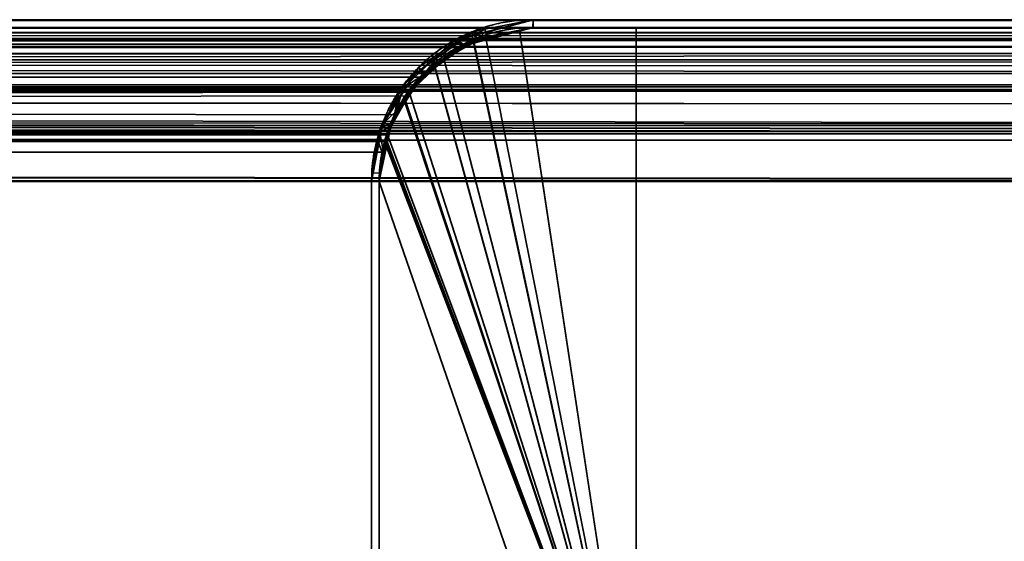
# Model space of a CAD drawing. Header units: millimetres. Extents: x -503 to 6703, y -110 to 193.
# Tile 233 of 256: x 304 to 323, y 183 to 193. Entities that reach past the tile are written whole.
import ezdxf

# ---------------------------------------------------------------- set-up
doc = ezdxf.new("R2010")
doc.units = ezdxf.units.MM
doc.layers.add('151', color=7, linetype='Continuous', true_color=0xffffff)

# ---------------------------------------------------------------- blocks, each defined once
blk = doc.blocks.new('UG_SURFACE_058')
at = {"layer": '151', "color": 7, "linetype": 'Continuous', "lineweight": 35}
for points in [[(-369.11, 193.197, 2076.36), (369.112, 193.204, 2076.362), (368.15, 193.45, 2075.4)], [(368.15, 193.45, 2075.4), (-368.15, 193.45, 2075.4), (-369.11, 193.197, 2076.36)], [(368.15, 193.45, 2075.4), (314.15, 193.45, 2021.4), (-314.15, 193.45, 2021.4), (-368.15, 193.45, 2075.4)], [(-313.188, 193.204, 2020.438), (-314.15, 193.45, 2021.4), (314.15, 193.45, 2021.4)], [(314.15, 193.45, 2021.4), (313.19, 193.197, 2020.44), (-313.188, 193.204, 2020.438)], [(313.19, 193.197, 2020.44), (314.15, 193.45, 2021.4), (314.15, 193.3, 2021.4), (313.052, 193.037, 2020.302)], [(368.15, 193.3, 2075.4), (314.15, 193.3, 2021.4), (314.15, 193.45, 2021.4), (368.15, 193.45, 2075.4)], [(369.249, 193.071, 2076.499), (-369.253, 193.073, 2076.503), (-368.158, 193.3, 2075.408)], [(369.157, 193.126, 2076.407), (-368.158, 193.3, 2075.408), (-368.15, 193.3, 2075.4)], [(369.157, 193.126, 2076.407), (369.249, 193.071, 2076.499), (-368.158, 193.3, 2075.408)], [(368.15, 193.3, 2075.4), (-368.15, 193.3, 2075.4), (-314.15, 193.3, 2021.4), (314.15, 193.3, 2021.4)], [(-368.15, 193.3, 2075.4), (368.15, 193.3, 2075.4), (369.157, 193.126, 2076.407)], [(314.15, 193.3, 2021.4), (-314.15, 193.3, 2021.4), (-314.142, 193.3, 2021.392)], [(-314.142, 193.3, 2021.392), (313.052, 193.037, 2020.302), (314.15, 193.3, 2021.4)], [(-314.142, 193.3, 2021.392), (-313.052, 193.036, 2020.302), (313.052, 193.037, 2020.302)], [(370.261, 192.404, 2077.511), (-370.268, 192.412, 2077.518), (-369.337, 193.055, 2076.587)], [(-369.974, 192.788, 2077.224), (369.976, 192.79, 2077.226), (369.661, 193.064, 2076.91)], [(-369.7, 193.042, 2076.95), (-369.974, 192.788, 2077.224), (369.661, 193.064, 2076.91)], [(-369.7, 193.042, 2076.95), (369.661, 193.064, 2076.91), (369.112, 193.204, 2076.362)], [(369.112, 193.204, 2076.362), (-369.11, 193.197, 2076.36), (-369.7, 193.042, 2076.95)], [(370.171, 192.518, 2077.42), (-369.337, 193.055, 2076.587), (-369.253, 193.073, 2076.503)], [(370.171, 192.518, 2077.42), (370.261, 192.404, 2077.511), (-369.337, 193.055, 2076.587)], [(-369.253, 193.073, 2076.503), (369.249, 193.071, 2076.499), (370.171, 192.518, 2077.42)], [(-312.639, 193.064, 2019.889), (-313.188, 193.204, 2020.438), (313.19, 193.197, 2020.44)], [(-312.639, 193.064, 2019.889), (313.19, 193.197, 2020.44), (312.6, 193.042, 2019.85)], [(312.6, 193.042, 2019.85), (-312.324, 192.79, 2019.574), (-312.639, 193.064, 2019.889)], [(312.6, 193.042, 2019.85), (312.326, 192.788, 2019.576), (-312.324, 192.79, 2019.574)], [(312.326, 192.788, 2019.576), (312.6, 193.042, 2019.85), (312.79, 192.974, 2020.04), (312.036, 192.402, 2019.286)], [(313.052, 193.037, 2020.302), (312.79, 192.974, 2020.04), (312.6, 193.042, 2019.85), (313.19, 193.197, 2020.44)], [(312.79, 192.974, 2020.04), (313.052, 193.037, 2020.302), (-313.052, 193.036, 2020.302)], [(312.79, 192.974, 2020.04), (-313.052, 193.036, 2020.302), (-312.784, 192.971, 2020.034)], [(-312.784, 192.971, 2020.034), (312.036, 192.402, 2019.286), (312.79, 192.974, 2020.04)], [(-312.784, 192.971, 2020.034), (-312.031, 192.414, 2019.281), (312.036, 192.402, 2019.286)], [(-370.687, 192.126, 2077.937), (370.672, 192.187, 2077.922), (369.976, 192.79, 2077.226)], [(369.976, 192.79, 2077.226), (-369.974, 192.788, 2077.224), (-370.687, 192.126, 2077.937)], [(-311.628, 192.187, 2018.878), (-312.324, 192.79, 2019.574), (312.326, 192.788, 2019.576)], [(-311.628, 192.187, 2018.878), (312.326, 192.788, 2019.576), (311.613, 192.126, 2018.863)], [(312.036, 192.402, 2019.286), (311.94, 192.329, 2019.19), (311.613, 192.126, 2018.863), (312.326, 192.788, 2019.576)], [(370.921, 191.389, 2078.171), (-370.652, 191.955, 2077.902), (-370.305, 192.387, 2077.555)], [(370.764, 191.773, 2078.013), (-370.305, 192.387, 2077.555), (-370.268, 192.412, 2077.518)], [(370.764, 191.773, 2078.013), (370.921, 191.389, 2078.171), (-370.305, 192.387, 2077.555)], [(-370.268, 192.412, 2077.518), (370.261, 192.404, 2077.511), (370.764, 191.773, 2078.013)], [(-312.031, 192.414, 2019.281), (311.446, 191.599, 2018.696), (311.94, 192.329, 2019.19)], [(311.446, 191.599, 2018.696), (-312.031, 192.414, 2019.281), (-311.995, 192.387, 2019.245)], [(311.94, 192.329, 2019.19), (312.036, 192.402, 2019.286), (-312.031, 192.414, 2019.281)], [(-311.995, 192.387, 2019.245), (311.378, 191.393, 2018.628), (311.446, 191.599, 2018.696)], [(-311.995, 192.387, 2019.245), (-311.484, 191.676, 2018.734), (311.378, 191.393, 2018.628)], [(311.94, 192.329, 2019.19), (311.446, 191.599, 2018.696), (311.531, 192.05, 2018.781), (311.613, 192.126, 2018.863)], [(-370.687, 192.126, 2077.937), (-370.769, 192.05, 2078.019), (371.144, 191.279, 2078.394)], [(-370.687, 192.126, 2077.937), (370.693, 192.146, 2077.943), (370.672, 192.187, 2077.922)], [(371.144, 191.279, 2078.394), (370.693, 192.146, 2077.943), (-370.687, 192.126, 2077.937)], [(311.613, 192.126, 2018.863), (-311.607, 192.146, 2018.857), (-311.628, 192.187, 2018.878)], [(-311.156, 191.279, 2018.406), (-311.607, 192.146, 2018.857), (311.613, 192.126, 2018.863)], [(-311.156, 191.279, 2018.406), (311.613, 192.126, 2018.863), (311.531, 192.05, 2018.781)], [(-370.769, 192.05, 2078.019), (-371.129, 191.258, 2078.379), (371.144, 191.279, 2078.394)], [(370.921, 191.389, 2078.171), (-370.929, 191.394, 2078.179), (-370.652, 191.955, 2077.902)], [(311.531, 192.05, 2018.781), (-311.155, 191.273, 2018.405), (-311.156, 191.279, 2018.406)], [(311.531, 192.05, 2018.781), (311.171, 191.258, 2018.421), (-311.155, 191.273, 2018.405)], [(311.171, 191.258, 2018.421), (311.531, 192.05, 2018.781), (311.446, 191.599, 2018.696), (311.378, 191.393, 2018.628)], [(-311.484, 191.676, 2018.734), (-311.381, 191.389, 2018.631), (311.378, 191.393, 2018.628)], [(371.045, 191.085, 2078.295), (-370.986, 191.279, 2078.236), (-370.929, 191.394, 2078.179)], [(-370.929, 191.394, 2078.179), (370.921, 191.389, 2078.171), (371.045, 191.085, 2078.295)], [(311.205, 190.871, 2018.455), (311.378, 191.393, 2018.628), (-311.381, 191.389, 2018.631)], [(311.205, 190.871, 2018.455), (-311.381, 191.389, 2018.631), (-311.22, 190.944, 2018.47)], [(311.378, 191.393, 2018.628), (311.205, 190.871, 2018.455), (311.109, 191.121, 2018.359), (311.171, 191.258, 2018.421)], [(-371.129, 191.258, 2078.379), (-371.191, 191.121, 2078.441), (371.3, 190.3, 2078.55)], [(371.15, 190.3, 2078.4), (-371.145, 190.481, 2078.395), (-370.986, 191.279, 2078.236)], [(-371.129, 191.258, 2078.379), (371.145, 191.273, 2078.395), (371.144, 191.279, 2078.394)], [(371.3, 190.3, 2078.55), (371.145, 191.273, 2078.395), (-371.129, 191.258, 2078.379)], [(371.045, 191.085, 2078.295), (371.15, 190.3, 2078.4), (-370.986, 191.279, 2078.236)], [(-311.155, 191.273, 2018.405), (311.171, 191.258, 2018.421), (311.109, 191.121, 2018.359)], [(311.109, 191.121, 2018.359), (-311, 190.3, 2018.25), (-311.155, 191.273, 2018.405)], [(-371.191, 191.121, 2078.441), (-371.3, 190.3, 2078.55), (371.3, 190.3, 2078.55)], [(-311.22, 190.944, 2018.47), (311.15, 190.3, 2018.4), (311.205, 190.871, 2018.455)], [(-311.22, 190.944, 2018.47), (-311.15, 190.3, 2018.4), (311.15, 190.3, 2018.4)], [(311.109, 191.121, 2018.359), (311, 190.3, 2018.25), (-311, 190.3, 2018.25)], [(311, 190.3, 2018.25), (311.109, 191.121, 2018.359), (311.205, 190.871, 2018.455), (311.15, 190.3, 2018.4)], [(371.15, 190.3, 2078.4), (-371.15, 190.3, 2078.4), (-371.145, 190.481, 2078.395)], [(-371.3, 190.3, 2078.55), (-371.3, 174.45, 2078.55), (371.3, 174.45, 2078.55), (371.3, 190.3, 2078.55)], [(371.15, 190.3, 2078.4), (371.15, 174.45, 2078.4), (-371.15, 174.45, 2078.4), (-371.15, 190.3, 2078.4)], [(311.15, 152.3, 2018.4), (311.15, 190.3, 2018.4), (-311.15, 190.3, 2018.4), (-311.15, 152.3, 2018.4)], [(-311, 152.3, 2018.25), (-311, 190.3, 2018.25), (311, 190.3, 2018.25), (311, 152.3, 2018.25)], [(311.15, 190.3, 2018.4), (311.15, 152.3, 2018.4), (311, 152.3, 2018.25), (311, 190.3, 2018.25)]]:
    blk.add_3dface(points, dxfattribs=at)
blk = doc.blocks.new('UG_SURFACE_059')
at = {"layer": '151', "color": 14, "linetype": 'Continuous', "lineweight": 35}
for points in [[(-316.15, 193.3, 2023.4), (-316.15, 178.3, 2023.4), (316.15, 178.3, 2023.4), (316.15, 193.3, 2023.4)], [(316.15, 193.3, 2023.4), (314.15, 193.3, 2021.4), (-314.15, 193.3, 2021.4), (-316.15, 193.3, 2023.4)], [(-313.234, 193.066, 2020.484), (-314.15, 193.3, 2021.4), (314.15, 193.3, 2021.4)], [(314.15, 193.3, 2021.4), (313.235, 193.059, 2020.485), (-313.234, 193.066, 2020.484)], [(313.235, 193.059, 2020.485), (314.15, 193.3, 2021.4), (316.15, 193.3, 2023.4), (316.15, 178.3, 2023.4)], [(-312.711, 192.933, 2019.961), (-313.234, 193.066, 2020.484), (313.235, 193.059, 2020.485)], [(-312.711, 192.933, 2019.961), (313.235, 193.059, 2020.485), (312.674, 192.912, 2019.924)], [(316.15, 178.3, 2023.4), (312.413, 192.67, 2019.663), (312.674, 192.912, 2019.924), (313.235, 193.059, 2020.485)], [(312.674, 192.912, 2019.924), (-312.411, 192.672, 2019.661), (-312.711, 192.933, 2019.961)], [(312.674, 192.912, 2019.924), (312.413, 192.67, 2019.663), (-312.411, 192.672, 2019.661)], [(-311.748, 192.097, 2018.998), (-312.411, 192.672, 2019.661), (312.413, 192.67, 2019.663)], [(-311.748, 192.097, 2018.998), (312.413, 192.67, 2019.663), (311.734, 192.039, 2018.984)], [(316.15, 178.3, 2023.4), (311.734, 192.039, 2018.984), (312.413, 192.67, 2019.663)], [(311.734, 192.039, 2018.984), (-311.728, 192.058, 2018.978), (-311.748, 192.097, 2018.998)], [(-311.298, 191.232, 2018.548), (-311.728, 192.058, 2018.978), (311.734, 192.039, 2018.984)], [(-311.298, 191.232, 2018.548), (311.734, 192.039, 2018.984), (311.656, 191.967, 2018.905)], [(311.656, 191.967, 2018.905), (-311.298, 191.227, 2018.548), (-311.298, 191.232, 2018.548)], [(311.656, 191.967, 2018.905), (311.313, 191.212, 2018.563), (-311.298, 191.227, 2018.548)], [(311.313, 191.212, 2018.563), (311.656, 191.967, 2018.905), (311.734, 192.039, 2018.984), (316.15, 178.3, 2023.4)], [(-311.298, 191.227, 2018.548), (311.313, 191.212, 2018.563), (311.254, 191.082, 2018.504)], [(311.254, 191.082, 2018.504), (-311.15, 190.3, 2018.4), (-311.298, 191.227, 2018.548)], [(311.254, 191.082, 2018.504), (311.313, 191.212, 2018.563), (316.15, 178.3, 2023.4)], [(311.254, 191.082, 2018.504), (311.15, 190.3, 2018.4), (-311.15, 190.3, 2018.4)], [(316.15, 178.3, 2023.4), (315.3, 178.3, 2022.55), (311.15, 190.3, 2018.4), (311.254, 191.082, 2018.504)], [(-311.15, 152.15, 2018.4), (-311.15, 190.3, 2018.4), (311.15, 190.3, 2018.4), (311.15, 152.15, 2018.4)], [(311.15, 152.15, 2018.4), (311.15, 190.3, 2018.4), (315.3, 178.3, 2022.55)]]:
    blk.add_3dface(points, dxfattribs=at)
blk = doc.blocks.new('UG_SURFACE_060')
at = {"layer": '151', "color": 14, "linetype": 'Continuous', "lineweight": 35}
for points in [[(-369.065, 193.059, 2076.315), (369.066, 193.066, 2076.316), (368.15, 193.3, 2075.4)], [(368.15, 193.3, 2075.4), (-368.15, 193.3, 2075.4), (-369.065, 193.059, 2076.315)], [(368.15, 193.3, 2075.4), (366.15, 193.3, 2073.4), (-366.15, 193.3, 2073.4), (-368.15, 193.3, 2075.4)], [(366.15, 174.45, 2073.4), (-366.15, 174.45, 2073.4), (-366.15, 193.3, 2073.4), (366.15, 193.3, 2073.4)], [(-369.626, 192.912, 2076.876), (369.589, 192.933, 2076.838), (369.066, 193.066, 2076.316)], [(369.066, 193.066, 2076.316), (-369.065, 193.059, 2076.315), (-369.626, 192.912, 2076.876)], [(-369.887, 192.67, 2077.137), (369.889, 192.672, 2077.139), (369.589, 192.933, 2076.838)], [(-369.626, 192.912, 2076.876), (-369.887, 192.67, 2077.137), (369.589, 192.933, 2076.838)], [(-370.566, 192.039, 2077.816), (370.552, 192.097, 2077.802), (369.889, 192.672, 2077.139)], [(369.889, 192.672, 2077.139), (-369.887, 192.67, 2077.137), (-370.566, 192.039, 2077.816)], [(-370.566, 192.039, 2077.816), (370.572, 192.058, 2077.822), (370.552, 192.097, 2077.802)], [(-370.644, 191.967, 2077.894), (-370.987, 191.212, 2078.237), (371.002, 191.232, 2078.252)], [(-370.566, 192.039, 2077.816), (-370.644, 191.967, 2077.894), (371.002, 191.232, 2078.252)], [(371.002, 191.232, 2078.252), (370.572, 192.058, 2077.822), (-370.566, 192.039, 2077.816)], [(-370.987, 191.212, 2078.237), (-371.046, 191.082, 2078.296), (371.15, 190.3, 2078.4)], [(-370.987, 191.212, 2078.237), (371.002, 191.227, 2078.252), (371.002, 191.232, 2078.252)], [(371.15, 190.3, 2078.4), (371.002, 191.227, 2078.252), (-370.987, 191.212, 2078.237)], [(-371.046, 191.082, 2078.296), (-371.15, 190.3, 2078.4), (371.15, 190.3, 2078.4)], [(-371.15, 190.3, 2078.4), (-371.15, 174.45, 2078.4), (371.15, 174.45, 2078.4), (371.15, 190.3, 2078.4)]]:
    blk.add_3dface(points, dxfattribs=at)
blk = doc.blocks.new('UG_SURFACE_061')
at = {"layer": '151', "color": 41, "linetype": 'Continuous', "lineweight": 35}
for points in [[(-366.15, 193.3, 2073.4), (-366.15, 178.3, 2073.4), (366.15, 178.3, 2073.4), (366.15, 193.3, 2073.4)], [(366.15, 193.3, 2073.4), (316.15, 193.3, 2023.4), (-316.15, 193.3, 2023.4), (-366.15, 193.3, 2073.4)], [(-316.15, 178.3, 2023.4), (-316.15, 193.3, 2023.4), (316.15, 193.3, 2023.4), (316.15, 178.3, 2023.4)], [(316.15, 193.3, 2023.4), (366.15, 193.3, 2073.4), (366.15, 178.3, 2073.4), (316.15, 178.3, 2023.4)]]:
    blk.add_3dface(points, dxfattribs=at)
blk = doc.blocks.new('UG_SURFACE_062')
at = {"layer": '151', "color": 14, "linetype": 'Continuous', "lineweight": 35}
for points in [[(316.15, 178.3, -4.75), (312.983, 193.059, -4.75), (313.002, 193.072, -4.75), (313.88, 193.246, -4.75)], [(313.88, 193.246, -4.75), (313.002, 193.072, -4.75), (312.988, 193.003, 2020.238)], [(312.988, 193.003, 2020.238), (313.879, 193.231, 2021.129), (313.88, 193.246, -4.75)], [(314.15, 193.3, -4.75), (313.88, 193.246, -4.75), (313.879, 193.231, 2021.129)], [(313.879, 193.231, 2021.129), (314.15, 193.3, 2021.4), (314.15, 193.3, -4.75)], [(316.15, 178.3, 2023.4), (316.15, 193.3, 2023.4), (314.15, 193.3, 2021.4), (313.879, 193.231, 2021.129)], [(313.88, 193.246, -4.75), (314.15, 193.3, -4.75), (316.15, 193.3, -4.75), (316.15, 178.3, -4.75)], [(316.15, 193.3, 2023.4), (316.15, 193.3, -4.75), (314.15, 193.3, -4.75), (314.15, 193.3, 2021.4)], [(316.15, 193.3, 2023.4), (316.15, 178.3, 2023.4), (316.15, 178.3, -4.75), (316.15, 193.3, -4.75)], [(312.983, 193.059, -4.75), (312.229, 192.555, -4.75), (312.237, 192.521, 2019.487)], [(312.229, 192.555, -4.75), (312.983, 193.059, -4.75), (316.15, 178.3, -4.75)], [(312.237, 192.521, 2019.487), (312.711, 192.933, 2019.961), (312.983, 193.059, -4.75)], [(312.711, 192.933, 2019.961), (312.988, 193.003, 2020.238), (312.983, 193.059, -4.75)], [(313.002, 193.072, -4.75), (312.983, 193.059, -4.75), (312.988, 193.003, 2020.238)], [(313.879, 193.231, 2021.129), (312.988, 193.003, 2020.238), (316.15, 178.3, 2023.4)], [(312.988, 193.003, 2020.238), (312.711, 192.933, 2019.961), (312.237, 192.521, 2019.487), (316.15, 178.3, 2023.4)], [(312.229, 192.555, -4.75), (312.029, 192.421, -4.75), (311.636, 191.882, 2018.886)], [(311.636, 191.882, 2018.886), (311.748, 192.097, 2018.998), (312.229, 192.555, -4.75)], [(312.237, 192.521, 2019.487), (311.748, 192.097, 2018.998), (311.636, 191.882, 2018.886), (316.15, 178.3, 2023.4)], [(311.662, 191.873, -4.75), (312.029, 192.421, -4.75), (312.229, 192.555, -4.75), (316.15, 178.3, -4.75)], [(311.748, 192.097, 2018.998), (312.237, 192.521, 2019.487), (312.229, 192.555, -4.75)], [(312.029, 192.421, -4.75), (311.662, 191.873, -4.75), (311.636, 191.882, 2018.886)], [(316.15, 178.3, 2023.4), (311.636, 191.882, 2018.886), (311.298, 191.232, 2018.548), (311.274, 191.077, 2018.524)], [(311.298, 191.232, 2018.548), (311.636, 191.882, 2018.886), (311.662, 191.873, -4.75)], [(311.298, 191.232, 2018.548), (311.662, 191.873, -4.75), (311.378, 191.448, -4.75)], [(311.304, 191.073, -4.75), (311.378, 191.448, -4.75), (311.662, 191.873, -4.75), (316.15, 178.3, -4.75)], [(311.378, 191.448, -4.75), (311.304, 191.073, -4.75), (311.274, 191.077, 2018.524)], [(311.274, 191.077, 2018.524), (311.298, 191.232, 2018.548), (311.378, 191.448, -4.75)], [(311.15, 190.3, 2018.4), (311.274, 191.077, 2018.524), (311.304, 191.073, -4.75)], [(311.274, 191.077, 2018.524), (311.15, 190.3, 2018.4), (315.3, 178.3, 2022.55), (316.15, 178.3, 2023.4)], [(311.304, 191.073, -4.75), (311.15, 190.3, -4.75), (311.15, 190.3, 2018.4)], [(316.15, 178.3, -4.75), (315.3, 178.3, -4.75), (311.15, 190.3, -4.75), (311.304, 191.073, -4.75)], [(311.15, 152.15, 2018.4), (311.15, 190.3, 2018.4), (311.15, 190.3, -4.75), (311.15, 152.15, -4.75)], [(311.15, 152.15, -4.75), (311.15, 190.3, -4.75), (315.3, 178.3, -4.75)], [(315.3, 178.3, 2022.55), (311.15, 190.3, 2018.4), (311.15, 152.15, 2018.4)]]:
    blk.add_3dface(points, dxfattribs=at)
blk = doc.blocks.new('UG_SURFACE_063')
at = {"layer": '151', "color": 7, "linetype": 'Continuous', "lineweight": 35}
for points in [[(313.052, 193.036, 2020.302), (314.142, 193.3, 2021.392), (314.15, 193.45, 2021.4), (313, 193.156, 2020.25)], [(314.15, 193.45, -4.75), (313.204, 193.263, -4.75), (313, 193.156, 2020.25)], [(313, 193.156, 2020.25), (314.15, 193.45, 2021.4), (314.15, 193.45, -4.75)], [(314.15, 193.3, -4.75), (313.251, 193.114, -4.75), (313.204, 193.263, -4.75), (314.15, 193.45, -4.75)], [(314.15, 193.45, 2021.4), (314.142, 193.3, 2021.392), (314.15, 193.3, 2021.4)], [(368.15, 193.45, 2075.4), (368.15, 193.45, -4.75), (314.15, 193.45, -4.75), (314.15, 193.45, 2021.4)], [(314.15, 193.45, -4.75), (368.15, 193.45, -4.75), (368.15, 193.3, -4.75), (314.15, 193.3, -4.75)], [(368.15, 193.45, 2075.4), (314.15, 193.45, 2021.4), (314.15, 193.3, 2021.4), (368.15, 193.3, 2075.4)], [(312.992, 193.221, -4.75), (313.204, 193.263, -4.75), (313.251, 193.114, -4.75), (313.049, 193.072, -4.75)], [(313.204, 193.263, -4.75), (312.992, 193.221, -4.75), (313, 193.156, 2020.25)], [(314.142, 193.3, 2021.392), (313.049, 193.072, -4.75), (313.251, 193.114, -4.75)], [(314.142, 193.3, 2021.392), (313.052, 193.036, 2020.302), (313.049, 193.072, -4.75)], [(313.251, 193.114, -4.75), (314.15, 193.3, 2021.4), (314.142, 193.3, 2021.392)], [(313.251, 193.114, -4.75), (314.15, 193.3, -4.75), (314.15, 193.3, 2021.4)], [(368.15, 193.3, 2075.4), (314.15, 193.3, 2021.4), (314.15, 193.3, -4.75), (368.15, 193.3, -4.75)], [(312.992, 193.221, -4.75), (312.951, 193.213, -4.75), (311.949, 192.466, 2019.199)], [(311.949, 192.466, 2019.199), (312.639, 193.064, 2019.889), (312.992, 193.221, -4.75)], [(312.951, 193.213, -4.75), (312.364, 192.822, -4.75), (311.949, 192.466, 2019.199)], [(312.031, 192.414, 2019.281), (312.784, 192.971, 2020.034), (312.639, 193.064, 2019.889), (311.949, 192.466, 2019.199)], [(312.97, 193.055, -4.75), (312.448, 192.704, -4.75), (312.364, 192.822, -4.75), (312.951, 193.213, -4.75)], [(312.448, 192.704, -4.75), (312.97, 193.055, -4.75), (313.052, 193.036, 2020.302)], [(312.639, 193.064, 2019.889), (313, 193.156, 2020.25), (312.992, 193.221, -4.75)], [(313, 193.156, 2020.25), (312.639, 193.064, 2019.889), (312.784, 192.971, 2020.034), (313.052, 193.036, 2020.302)], [(313.049, 193.072, -4.75), (312.97, 193.055, -4.75), (312.951, 193.213, -4.75), (312.992, 193.221, -4.75)], [(312.97, 193.055, -4.75), (313.049, 193.072, -4.75), (313.052, 193.036, 2020.302)], [(312.784, 192.971, 2020.034), (312.029, 192.421, -4.75), (312.448, 192.704, -4.75)], [(312.784, 192.971, 2020.034), (312.031, 192.414, 2019.281), (312.029, 192.421, -4.75)], [(312.448, 192.704, -4.75), (313.052, 193.036, 2020.302), (312.784, 192.971, 2020.034)], [(311.923, 192.527, -4.75), (312.364, 192.822, -4.75), (312.448, 192.704, -4.75), (312.029, 192.421, -4.75)], [(312.364, 192.822, -4.75), (311.923, 192.527, -4.75), (311.949, 192.466, 2019.199)], [(311.923, 192.527, -4.75), (311.699, 192.185, -4.75), (311.24, 191.44, 2018.49)], [(311.24, 191.44, 2018.49), (311.628, 192.187, 2018.878), (311.923, 192.527, -4.75)], [(311.484, 191.676, 2018.734), (311.995, 192.387, 2019.245), (311.949, 192.466, 2019.199), (311.628, 192.187, 2018.878)], [(311.628, 192.187, 2018.878), (311.949, 192.466, 2019.199), (311.923, 192.527, -4.75)], [(312.029, 192.421, -4.75), (311.816, 192.095, -4.75), (311.699, 192.185, -4.75), (311.923, 192.527, -4.75)], [(311.949, 192.466, 2019.199), (311.995, 192.387, 2019.245), (312.031, 192.414, 2019.281)], [(311.995, 192.387, 2019.245), (311.364, 191.402, -4.75), (311.816, 192.095, -4.75)], [(311.995, 192.387, 2019.245), (311.484, 191.676, 2018.734), (311.364, 191.402, -4.75)], [(311.816, 192.095, -4.75), (312.029, 192.421, -4.75), (312.031, 192.414, 2019.281)], [(311.816, 192.095, -4.75), (312.031, 192.414, 2019.281), (311.995, 192.387, 2019.245)], [(311.223, 191.458, -4.75), (311.699, 192.185, -4.75), (311.816, 192.095, -4.75), (311.364, 191.402, -4.75)], [(311.699, 192.185, -4.75), (311.223, 191.458, -4.75), (311.24, 191.44, 2018.49)], [(311.628, 192.187, 2018.878), (311.24, 191.44, 2018.49), (311.484, 191.676, 2018.734)], [(311.381, 191.389, 2018.631), (311.484, 191.676, 2018.734), (311.24, 191.44, 2018.49)], [(311.484, 191.676, 2018.734), (311.381, 191.389, 2018.631), (311.364, 191.402, -4.75)], [(311.223, 191.458, -4.75), (311.217, 191.45, -4.75), (311, 190.3, 2018.25)], [(311, 190.3, 2018.25), (311.156, 191.279, 2018.406), (311.223, 191.458, -4.75)], [(311, 190.3, 2018.25), (311.217, 191.45, -4.75), (311.204, 191.379, -4.75)], [(311, 190.3, 2018.25), (311.204, 191.379, -4.75), (311.032, 190.472, -4.75)], [(311.347, 191.327, -4.75), (311.181, 190.463, -4.75), (311.032, 190.472, -4.75), (311.204, 191.379, -4.75)], [(311.156, 191.279, 2018.406), (311.24, 191.44, 2018.49), (311.223, 191.458, -4.75)], [(311.24, 191.44, 2018.49), (311.156, 191.279, 2018.406), (311.22, 190.944, 2018.47), (311.381, 191.389, 2018.631)], [(311.381, 191.389, 2018.631), (311.181, 190.463, -4.75), (311.347, 191.327, -4.75)], [(311.181, 190.463, -4.75), (311.381, 191.389, 2018.631), (311.22, 190.944, 2018.47)], [(311.36, 191.396, -4.75), (311.347, 191.327, -4.75), (311.204, 191.379, -4.75), (311.217, 191.45, -4.75)], [(311.364, 191.402, -4.75), (311.36, 191.396, -4.75), (311.217, 191.45, -4.75), (311.223, 191.458, -4.75)], [(311.347, 191.327, -4.75), (311.36, 191.396, -4.75), (311.381, 191.389, 2018.631)], [(311.36, 191.396, -4.75), (311.364, 191.402, -4.75), (311.381, 191.389, 2018.631)], [(311.15, 190.3, 2018.4), (311.22, 190.944, 2018.47), (311.156, 191.279, 2018.406), (311, 190.3, 2018.25)], [(311.22, 190.944, 2018.47), (311.15, 190.3, -4.75), (311.181, 190.463, -4.75)], [(311.22, 190.944, 2018.47), (311.15, 190.3, 2018.4), (311.15, 190.3, -4.75)], [(311.181, 190.463, -4.75), (311.15, 190.3, -4.75), (311, 190.3, -4.75), (311.032, 190.472, -4.75)], [(311.032, 190.472, -4.75), (311, 190.3, -4.75), (311, 190.3, 2018.25)], [(311, 190.3, 2018.25), (311, 152.3, 2018.25), (311.15, 152.3, 2018.4), (311.15, 190.3, 2018.4)], [(311, 152.3, -4.75), (311, 190.3, -4.75), (311.15, 190.3, -4.75), (311.15, 152.3, -4.75)], [(311, 152.3, 2018.25), (311, 190.3, 2018.25), (311, 190.3, -4.75), (311, 152.3, -4.75)], [(311.15, 152.3, -4.75), (311.15, 190.3, -4.75), (311.15, 190.3, 2018.4), (311.15, 152.3, 2018.4)]]:
    blk.add_3dface(points, dxfattribs=at)
blk = doc.blocks.new('UG_SURFACE_064')
at = {"layer": '151', "color": 41, "linetype": 'Continuous', "lineweight": 35}
for points in [[(316.15, 178.3, 2023.4), (316.15, 193.3, 2023.4), (316.15, 193.3, -4.75), (316.15, 178.3, -4.75)], [(366.15, 193.3, 2073.4), (366.15, 193.3, -4.75), (316.15, 193.3, -4.75), (316.15, 193.3, 2023.4)], [(366.15, 178.3, -4.75), (316.15, 178.3, -4.75), (316.15, 193.3, -4.75), (366.15, 193.3, -4.75)], [(316.15, 178.3, 2023.4), (366.15, 178.3, 2073.4), (366.15, 193.3, 2073.4), (316.15, 193.3, 2023.4)]]:
    blk.add_3dface(points, dxfattribs=at)

msp = doc.modelspace()

# ---------------------------------------------------------------- linework, layer by layer
at = {"layer": '151', "color": 252, "linetype": 'Continuous', "lineweight": -3, "true_color": 0x939598}
for p, q in [((-368.15, 193.45, 2075.4), (368.15, 193.45, 2075.4)), ((-314.15, 193.45, 2021.4), (314.15, 193.45, 2021.4)), ((368.15, 193.45, -4.75), (314.15, 193.45, -4.75)), ((314.15, 193.45, 2021.4), (368.15, 193.45, 2075.4)), ((368.15, 193.45, 2075.4), (314.15, 193.45, 2021.4)), ((314.15, 193.45, 2021.4), (314.15, 193.45, -4.75)), ((-368.15, 193.3, 2075.4), (368.15, 193.3, 2075.4)), ((-366.15, 193.3, 2073.4), (366.15, 193.3, 2073.4)), ((-366.15, 193.3, 2073.4), (366.15, 193.3, 2073.4)), ((-316.15, 193.3, 2023.4), (316.15, 193.3, 2023.4)), ((-316.15, 193.3, 2023.4), (316.15, 193.3, 2023.4)), ((-314.15, 193.3, 2021.4), (314.15, 193.3, 2021.4)), ((-314.15, 193.3, 2021.4), (314.15, 193.3, 2021.4)), ((314.15, 193.3, 2021.4), (316.15, 193.3, 2023.4)), ((368.15, 193.3, 2075.4), (314.15, 193.3, 2021.4)), ((314.15, 193.3, -4.75), (316.15, 193.3, -4.75)), ((314.15, 193.3, 2021.4), (314.15, 193.3, -4.75)), ((314.15, 193.3, 2021.4), (314.15, 193.3, -4.75)), ((314.15, 193.3, 2021.4), (368.15, 193.3, 2075.4)), ((316.15, 193.3, 2023.4), (314.15, 193.3, 2021.4)), ((368.15, 193.3, -4.75), (314.15, 193.3, -4.75)), ((314.15, 193.3, 2021.4), (316.15, 193.3, 2023.4)), ((316.15, 193.3, 2023.4), (316.15, 178.3, 2023.4)), ((316.15, 193.3, 2023.4), (316.15, 178.3, 2023.4)), ((316.15, 193.3, -4.75), (316.15, 178.3, -4.75)), ((316.15, 193.3, 2023.4), (366.15, 193.3, 2073.4)), ((316.15, 178.3, 2023.4), (316.15, 193.3, 2023.4)), ((316.15, 193.3, 2023.4), (316.15, 193.3, -4.75)), ((316.15, 193.3, 2023.4), (316.15, 193.3, -4.75)), ((316.15, 178.3, -4.75), (316.15, 193.3, -4.75)), ((316.15, 178.3, 2023.4), (316.15, 193.3, 2023.4)), ((366.15, 193.3, 2073.4), (316.15, 193.3, 2023.4)), ((316.15, 193.3, -4.75), (366.15, 193.3, -4.75)), ((-371.3, 190.3, 2078.55), (371.3, 190.3, 2078.55)), ((-371.15, 190.3, 2078.4), (371.15, 190.3, 2078.4)), ((-371.15, 190.3, 2078.4), (371.15, 190.3, 2078.4)), ((-311.15, 190.3, 2018.4), (311.15, 190.3, 2018.4)), ((-311, 190.3, 2018.25), (311, 190.3, 2018.25)), ((311, 152.3, -4.75), (311, 190.3, -4.75)), ((311, 190.3, 2018.25), (311, 152.3, 2018.25)), ((311, 190.3, 2018.25), (311, 152.3, 2018.25)), ((311, 190.3, 2018.25), (311, 190.3, -4.75)), ((311.15, 152.3, -4.75), (311.15, 190.3, -4.75)), ((311.15, 190.3, 2018.4), (311.15, 152.3, 2018.4)), ((311.15, 190.3, 2018.4), (311.15, 190.3, -4.75)), ((311.15, 190.3, 2018.4), (311.15, 152.15, 2018.4)), ((311.15, 190.3, 2018.4), (311.15, 152.15, 2018.4)), ((311.15, 190.3, 2018.4), (311.15, 152.3, 2018.4)), ((311.15, 190.3, -4.75), (311.15, 152.15, -4.75))]:
    msp.add_line(p, q, dxfattribs=at)
msp.add_arc((314.15, 190.3, -4.75), 3, 90, 180, dxfattribs=at)
for points in [[(314.15, 193.45, 2021.4), (311, 193.45, 2018.25), (311, 190.3, 2018.25)], [(314.15, 193.45, -4.75), (311, 193.45, -4.75), (311, 190.3, -4.75)], [(311, 190.3, 2018.25), (311, 193.45, 2018.25), (314.15, 193.45, 2021.4)], [(314.15, 193.3, 2021.4), (311.15, 193.3, 2018.4), (311.15, 190.3, 2018.4)], [(311.15, 190.3, 2018.4), (311.15, 193.3, 2018.4), (314.15, 193.3, 2021.4)]]:
    msp.add_rational_spline(points, [1, 0.707106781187, 1], degree=2, dxfattribs=at)
for points, degree in [([(314.15, 193.3, -4.75), (314.15, 193.45, -4.75)], 1), ([(-368.15, 193.3, 2075.4), (-122.717, 193.3, 2075.4), (122.717, 193.3, 2075.4), (368.15, 193.3, 2075.4)], 3), ([(-311.15, 190.3, 2018.4), (-103.717, 190.3, 2018.4), (103.717, 190.3, 2018.4), (311.15, 190.3, 2018.4)], 3), ([(311, 190.3, -4.75), (311.15, 190.3, -4.75)], 1), ([(311.15, 190.3, 2018.4), (311.15, 190.3, 1344.017), (311.15, 190.3, 669.633), (311.15, 190.3, -4.75)], 3)]:
    msp.add_open_spline(points, degree=degree, dxfattribs=at)
for points, knots in [([(314.15, 193.3, -4.75), (313.362, 193.3, -4.75), (312.584, 192.977, -4.75), (311.473, 191.866, -4.75), (311.15, 191.088, -4.75), (311.15, 190.3, -4.75)], [0, 0, 0, 0, 0.5, 0.5, 1, 1, 1, 1]), ([(314.15, 193.3, 2021.4), (313.471, 193.3, 2020.721), (312.796, 193.082, 2020.046), (311.929, 192.352, 2019.179), (311.665, 192.037, 2018.915), (311.271, 191.251, 2018.521), (311.15, 190.784, 2018.4), (311.15, 190.3, 2018.4)], [0, 0, 0, 0, 0.5, 0.5, 0.75, 0.75, 1, 1, 1, 1]), ([(311.15, 190.3, 2018.4), (311.15, 190.78, 2018.4), (311.27, 191.247, 2018.52), (311.663, 192.034, 2018.913), (311.926, 192.349, 2019.176), (312.796, 193.082, 2020.046), (313.481, 193.3, 2020.731), (314.15, 193.3, 2021.4)], [0, 0, 0, 0, 0.25, 0.25, 0.5, 0.5, 1, 1, 1, 1])]:
    msp.add_open_spline(points, degree=3, knots=knots, dxfattribs=at)

# ---------------------------------------------------------------- block references
for name in ['UG_SURFACE_058', 'UG_SURFACE_063', 'UG_SURFACE_060', 'UG_SURFACE_061', 'UG_SURFACE_059', 'UG_SURFACE_062', 'UG_SURFACE_064']:
    msp.add_blockref(name, (0, 0), dxfattribs=at)

doc.saveas('drawing.dxf')
